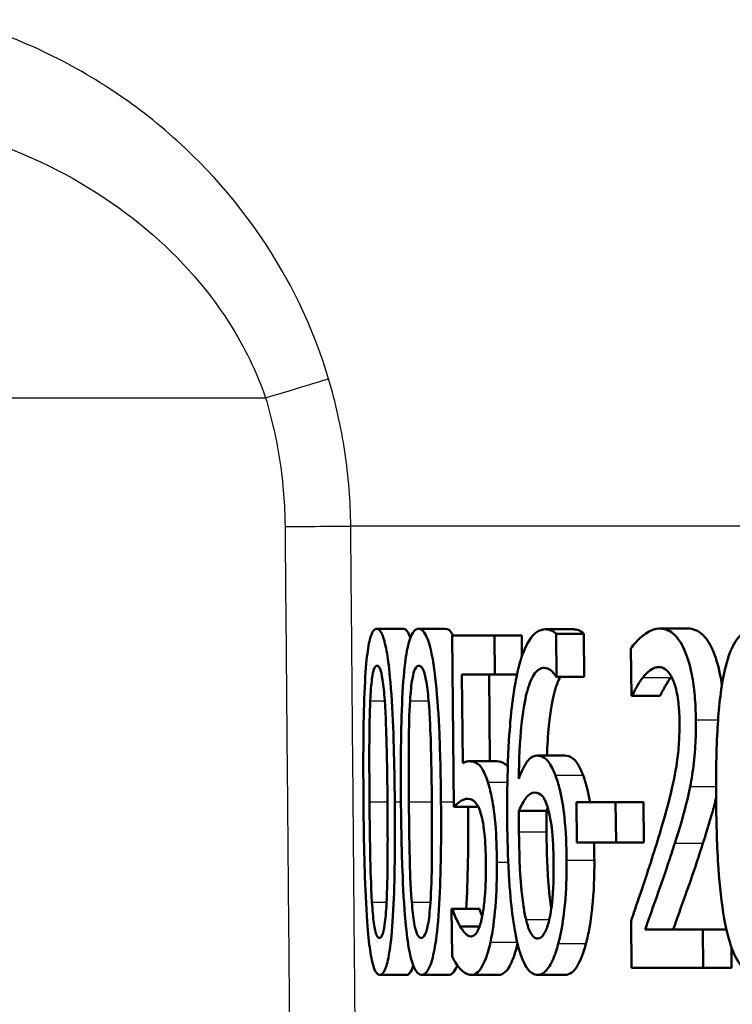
# Model space of a CAD drawing. Header units: millimetres. Extents: x 100 to 2000, y 93 to 4058.
# Tile 9 of 19: x 754.35 to 759.71, y 1491.3 to 1498.7. Entities that reach past the tile are written whole.
import ezdxf

# ---------------------------------------------------------------- set-up
doc = ezdxf.new("R2010")
doc.units = ezdxf.units.MM
doc.header["$LTSCALE"] = 10
doc.layers.add('Visible Edges(ISO)', color=7, linetype='Continuous', lineweight=50)
doc.layers.add('Visible Tangent Edges(ISO)', color=7, linetype='Continuous', lineweight=25)

msp = doc.modelspace()

# ---------------------------------------------------------------- linework, layer by layer
at = {"layer": 'Visible Edges(ISO)'}
for p, q in [((757.0376, 1494.1199), (757.2398, 1494.1199)), ((757.3523, 1494.1199), (757.5558, 1494.1199)), ((757.605, 1494.0693), (757.9228, 1494.0693)), ((757.605, 1494.0693), (757.6165, 1492.7808)), ((757.9254, 1493.7755), (757.9228, 1494.0693)), ((757.9228, 1494.0693), (758.1288, 1494.0693)), ((758.1288, 1494.0693), (758.1302, 1493.914)), ((758.3065, 1494.1159), (758.5143, 1494.1159)), ((758.3905, 1493.7593), (758.3875, 1494.0814)), ((758.3875, 1494.0814), (758.5957, 1494.0814)), ((758.5957, 1494.0814), (758.5986, 1493.7593)), ((759.1655, 1494.1219), (759.3773, 1494.1219)), ((758.9497, 1493.972), (758.953, 1493.6154)), ((757.6844, 1493.109), (757.6785, 1493.7755)), ((757.9254, 1493.7755), (757.6785, 1493.7755)), ((757.8834, 1493.7755), (757.8893, 1493.1231)), ((757.9254, 1493.7755), (758.0928, 1493.7755)), ((758.3905, 1493.7593), (758.3864, 1493.7593)), ((758.3905, 1493.7593), (758.5986, 1493.7593)), ((758.959, 1493.6154), (758.953, 1493.6154)), ((758.959, 1493.6154), (759.1698, 1493.6154)), ((757.7356, 1493.1231), (757.9408, 1493.1231)), ((758.2442, 1493.1657), (758.4516, 1493.1657)), ((758.5406, 1492.8152), (758.8345, 1492.8152)), ((758.5406, 1492.8152), (758.5433, 1492.5113)), ((758.8373, 1492.5113), (758.8345, 1492.8152)), ((758.8345, 1492.8152), (759.0447, 1492.8152)), ((759.0447, 1492.8152), (759.0475, 1492.5113)), ((757.6165, 1492.7808), (757.8019, 1492.7808)), ((758.1078, 1492.7504), (758.3147, 1492.7504)), ((758.8373, 1492.5113), (758.5433, 1492.5113)), ((758.8373, 1492.5113), (759.0475, 1492.5113)), ((757.6012, 1492.0129), (757.6064, 1492.0129)), ((757.6012, 1492.0129), (757.6043, 1491.6584)), ((757.6064, 1492.0129), (757.811, 1492.0129)), ((758.9511, 1491.9238), (758.9543, 1491.5693)), ((757.6662, 1491.8792), (757.811, 1491.8792)), ((759.0566, 1491.859), (759.4904, 1491.859)), ((759.4931, 1491.5693), (759.4904, 1491.859)), ((759.4904, 1491.859), (759.6676, 1491.859)), ((759.7049, 1491.7268), (759.7063, 1491.5693)), ((759.4931, 1491.5693), (758.9543, 1491.5693)), ((759.4931, 1491.5693), (759.7063, 1491.5693)), ((757.0606, 1491.5166), (757.2627, 1491.5166)), ((757.3754, 1491.5166), (757.5789, 1491.5166)), ((757.7504, 1491.5166), (757.9556, 1491.5166)), ((758.2485, 1491.5166), (758.4559, 1491.5166))]:
    msp.add_line(p, q, dxfattribs=at)
for points, knots in [([(757.0376, 1494.1199), (757.0281, 1494.1199), (757.0187, 1494.114), (757.0016, 1494.087), (756.9939, 1494.0675), (756.9769, 1494.0013), (756.9688, 1493.9493), (756.9547, 1493.8129), (756.9485, 1493.7192), (756.9363, 1493.3671), (756.9358, 1493.0893), (756.9382, 1492.8172)], [-0.2297019, -0.2297019, -0.2297019, -0.2297019, -0.1976608, -0.1976608, -0.168451, -0.168451, -0.1276183, -0.1276183, -0.0816339, -0.0816339, 0, 0, 0, 0]), ([(757.1736, 1492.8193), (757.1721, 1492.9884), (757.1689, 1493.1658), (757.158, 1493.4632), (757.1511, 1493.5978), (757.1323, 1493.8187), (757.1234, 1493.8854), (757.1058, 1493.9909), (757.0949, 1494.0353), (757.0681, 1494.1049), (757.0526, 1494.1199), (757.0376, 1494.1199)], [-0.1301869, -0.1301869, -0.1301869, -0.1301869, -0.0997619, -0.0997619, -0.0759506, -0.0759506, -0.0557659, -0.0557659, -0.0309595, -0.0309595, 0, 0, 0, 0]), ([(757.3523, 1494.1199), (757.3401, 1494.1199), (757.3281, 1494.1141), (757.3061, 1494.0873), (757.2961, 1494.0678), (757.274, 1494.002), (757.2633, 1493.9502), (757.2445, 1493.8133), (757.2363, 1493.7197), (757.2193, 1493.3691), (757.2177, 1493.0903), (757.2201, 1492.8172)], [-0.2273611, -0.2273611, -0.2273611, -0.2273611, -0.1959595, -0.1959595, -0.167356, -0.167356, -0.127294, -0.127294, -0.0819353, -0.0819353, 0, 0, 0, 0]), ([(757.2398, 1494.1199), (757.2547, 1494.1199), (757.2701, 1494.1053), (757.2869, 1494.0625), (757.2888, 1494.0571), (757.2908, 1494.0512)], [0, 0, 0, 0, 0.03060119, 0.03060119, 0.03472457, 0.03472457, 0.03472457, 0.03472457]), ([(757.5212, 1492.8193), (757.5197, 1492.9878), (757.5162, 1493.1645), (757.5033, 1493.461), (757.4949, 1493.5952), (757.4721, 1493.8148), (757.461, 1493.8827), (757.4389, 1493.9898), (757.4253, 1494.0345), (757.3913, 1494.1048), (757.3716, 1494.1199), (757.3523, 1494.1199)], [-0.1329416, -0.1329416, -0.1329416, -0.1329416, -0.1015755, -0.1015755, -0.0769811, -0.0769811, -0.0563199, -0.0563199, -0.0313076, -0.0313076, 0, 0, 0, 0]), ([(758.3065, 1494.1159), (758.2693, 1494.1159), (758.2329, 1494.0982), (758.1628, 1494.0065), (758.1357, 1493.9366), (758.1028, 1493.8237), (758.0909, 1493.771), (758.0805, 1493.7127)], [-0.08071298, -0.08071298, -0.08071298, -0.08071298, -0.05220625, -0.05220625, -0.02169326, -0.02169326, 0, 0, 0, 0]), ([(758.3875, 1494.0814), (758.3793, 1494.0908), (758.3611, 1494.1085), (758.3205, 1494.1153), (758.3135, 1494.1159), (758.3065, 1494.1159)], [-0.04474916, -0.04474916, -0.04474916, -0.04474916, -0.00770335, -0.00770335, 0, 0, 0, 0]), ([(758.5143, 1494.1159), (758.5277, 1494.1159), (758.5414, 1494.1139), (758.565, 1494.1057), (758.5804, 1494.0988), (758.5957, 1494.0814)], [0, 0, 0, 0, 0.01480014, 0.01480014, 0.02581261, 0.02581261, 0.02581261, 0.02581261]), ([(759.1655, 1494.1219), (759.0919, 1494.1219), (759.0246, 1494.0594), (758.9739, 1494.0046), (758.9612, 1493.9892), (758.9497, 1493.972)], [-0.05127185, -0.05127185, -0.05127185, -0.05127185, -0.01224463, -0.01224463, 0, 0, 0, 0]), ([(759.4378, 1493.4351), (759.4372, 1493.4968), (759.4346, 1493.5584), (759.4241, 1493.6737), (759.4169, 1493.7266), (759.3904, 1493.8597), (759.3696, 1493.9191), (759.3257, 1494.0186), (759.2967, 1494.0586), (759.233, 1494.1116), (759.1988, 1494.1219), (759.1655, 1494.1219)], [-0.1034251, -0.1034251, -0.1034251, -0.1034251, -0.090608, -0.090608, -0.0787607, -0.0787607, -0.0589395, -0.0589395, -0.0304035, -0.0304035, 0, 0, 0, 0]), ([(759.3773, 1494.1219), (759.4157, 1494.1219), (759.4555, 1494.1082), (759.5223, 1494.0413), (759.5496, 1493.998), (759.5916, 1493.8924), (759.6104, 1493.8312), (759.6281, 1493.7317), (759.631, 1493.7132), (759.6336, 1493.6944)], [0, 0, 0, 0, 0.03498879, 0.03498879, 0.06241363, 0.06241363, 0.08309244, 0.08309244, 0.08770782, 0.08770782, 0.08770782, 0.08770782]), ([(759.8872, 1494.1199), (759.8537, 1494.1199), (759.8203, 1494.1099), (759.7589, 1494.0605), (759.7317, 1494.0235), (759.6771, 1493.904), (759.658, 1493.8263), (759.6211, 1493.6373), (759.6076, 1493.4898), (759.5904, 1493.1769), (759.5885, 1492.9918), (759.5901, 1492.8172)], [-0.1533658, -0.1533658, -0.1533658, -0.1533658, -0.1349126, -0.1349126, -0.117459, -0.117459, -0.0952159, -0.0952159, -0.0523708, -0.0523708, 0, 0, 0, 0]), ([(756.989, 1493.579), (756.9905, 1493.611), (756.9924, 1493.6423), (756.9968, 1493.6976), (756.9993, 1493.7221), (757.0072, 1493.7813), (757.0125, 1493.8018), (757.024, 1493.8347), (757.032, 1493.8423), (757.0401, 1493.8423)], [-0.03909306, -0.03909306, -0.03909306, -0.03909306, -0.03260064, -0.03260064, -0.02674294, -0.02674294, -0.01665849, -0.01665849, 0, 0, 0, 0]), ([(757.0401, 1493.8423), (757.0446, 1493.8423), (757.0491, 1493.84), (757.0578, 1493.8292), (757.0618, 1493.8214), (757.0694, 1493.7997), (757.0755, 1493.779), (757.0887, 1493.6924), (757.0939, 1493.6391), (757.0978, 1493.583)], [-0.07563204, -0.07563204, -0.07563204, -0.07563204, -0.05474211, -0.05474211, -0.03590897, -0.03590897, -0.01813724, -0.01813724, 0, 0, 0, 0]), ([(757.2884, 1493.579), (757.2904, 1493.6108), (757.2929, 1493.6419), (757.2987, 1493.697), (757.3019, 1493.7214), (757.3124, 1493.781), (757.3192, 1493.8016), (757.334, 1493.8347), (757.3443, 1493.8423), (757.3547, 1493.8423)], [-0.0390286, -0.0390286, -0.0390286, -0.0390286, -0.03265223, -0.03265223, -0.0268904, -0.0268904, -0.01682142, -0.01682142, 0, 0, 0, 0]), ([(757.3547, 1493.8423), (757.3605, 1493.8423), (757.3663, 1493.84), (757.3772, 1493.8293), (757.3824, 1493.8215), (757.392, 1493.7998), (757.3997, 1493.779), (757.4163, 1493.6924), (757.4227, 1493.6391), (757.4276, 1493.583)], [-0.07582166, -0.07582166, -0.07582166, -0.07582166, -0.05490624, -0.05490624, -0.03605612, -0.03605612, -0.01817029, -0.01817029, 0, 0, 0, 0]), ([(758.1056, 1492.9915), (758.1076, 1493.1302), (758.1135, 1493.2735), (758.1384, 1493.5136), (758.1528, 1493.5858), (758.1803, 1493.6939), (758.198, 1493.7404), (758.2429, 1493.8108), (758.2694, 1493.8261), (758.2967, 1493.8261)], [-0.09982403, -0.09982403, -0.09982403, -0.09982403, -0.0764295, -0.0764295, -0.05585639, -0.05585639, -0.03030662, -0.03030662, 0, 0, 0, 0]), ([(758.2967, 1493.8261), (758.3332, 1493.8261), (758.3579, 1493.7978), (758.3765, 1493.7749), (758.3817, 1493.7677), (758.3864, 1493.7593)], [-0.02127018, -0.02127018, -0.02127018, -0.02127018, -0.00561081, -0.00561081, 0, 0, 0, 0]), ([(759.0392, 1493.7532), (759.0589, 1493.7778), (759.0932, 1493.8151), (759.1411, 1493.8307), (759.1504, 1493.8322), (759.1598, 1493.8322)], [-0.04450841, -0.04450841, -0.04450841, -0.04450841, -0.00856936, -0.00856936, 0, 0, 0, 0]), ([(759.1598, 1493.8322), (759.1755, 1493.8322), (759.1913, 1493.8277), (759.2209, 1493.8073), (759.2347, 1493.7925), (759.2547, 1493.7596), (759.2615, 1493.7462), (759.2679, 1493.7309)], [-0.03486646, -0.03486646, -0.03486646, -0.03486646, -0.02038596, -0.02038596, -0.00727084, -0.00727084, 0, 0, 0, 0]), ([(758.0805, 1493.7127), (758.0643, 1493.6216), (758.0518, 1493.5221), (758.0367, 1493.3492), (758.0278, 1493.2304), (758.019, 1492.9289), (758.0182, 1492.7975), (758.0194, 1492.6673)], [-0.1740658, -0.1740658, -0.1740658, -0.1740658, -0.091492, -0.091492, -0.0390523, -0.0390523, 0, 0, 0, 0]), ([(758.418, 1493.7593), (758.4007, 1493.728), (758.3855, 1493.686), (758.3594, 1493.5839), (758.3444, 1493.5085), (758.3254, 1493.3187), (758.3205, 1493.2428), (758.3172, 1493.1657)], [0.03363797, 0.03363797, 0.03363797, 0.03363797, 0.05590946, 0.05590946, 0.07719874, 0.07719874, 0.09001635, 0.09001635, 0.09001635, 0.09001635]), ([(758.959, 1493.6154), (758.9681, 1493.635), (758.9921, 1493.6863), (759.025, 1493.7353), (759.032, 1493.7447), (759.0392, 1493.7532)], [-0.03463218, -0.03463218, -0.03463218, -0.03463218, -0.00722311, -0.00722311, 0, 0, 0, 0]), ([(759.2503, 1493.7532), (759.2359, 1493.736), (759.2221, 1493.7156), (759.2004, 1493.6767), (759.1829, 1493.6435), (759.1698, 1493.6154)], [0, 0, 0, 0, 0.01452589, 0.01452589, 0.02376151, 0.02376151, 0.02376151, 0.02376151]), ([(759.2679, 1493.7309), (759.2791, 1493.7043), (759.2883, 1493.6722), (759.3054, 1493.5856), (759.3096, 1493.538), (759.3136, 1493.4768), (759.3145, 1493.4468), (759.3148, 1493.4169)], [-0.02578896, -0.02578896, -0.02578896, -0.02578896, -0.01862836, -0.01862836, -0.00896227, -0.00896227, 0, 0, 0, 0]), ([(756.9837, 1492.8172), (756.9815, 1493.0655), (756.9821, 1493.2132), (756.9829, 1493.3713), (756.9845, 1493.4833), (756.989, 1493.579)], [-0.04785026, -0.04785026, -0.04785026, -0.04785026, -0.03091117, -0.03091117, 0, 0, 0, 0]), ([(757.0978, 1493.583), (757.1063, 1493.4622), (757.1101, 1493.3285), (757.1154, 1493.1216), (757.1175, 1492.9641), (757.1188, 1492.8193)], [-0.06228831, -0.06228831, -0.06228831, -0.06228831, -0.04346907, -0.04346907, 0, 0, 0, 0]), ([(757.2795, 1492.8172), (757.2773, 1493.066), (757.2785, 1493.2143), (757.2799, 1493.3726), (757.2824, 1493.4838), (757.2884, 1493.579)], [-0.04790555, -0.04790555, -0.04790555, -0.04790555, -0.03075578, -0.03075578, 0, 0, 0, 0]), ([(757.4276, 1493.583), (757.4381, 1493.4622), (757.4425, 1493.3284), (757.4487, 1493.1216), (757.4511, 1492.9642), (757.4524, 1492.8193)], [-0.06228208, -0.06228208, -0.06228208, -0.06228208, -0.04347266, -0.04347266, 0, 0, 0, 0]), ([(759.3148, 1493.4169), (759.3153, 1493.3651), (759.3139, 1493.314), (759.3073, 1493.2117), (759.3021, 1493.1618), (759.2852, 1493.0418), (759.2673, 1492.9451), (759.2005, 1492.6961), (759.1743, 1492.6072), (759.1494, 1492.5255)], [-0.1814378, -0.1814378, -0.1814378, -0.1814378, -0.1397601, -0.1397601, -0.0972027, -0.0972027, -0.0339781, -0.0339781, 0, 0, 0, 0]), ([(759.3952, 1492.9347), (759.4062, 1492.99), (759.4152, 1493.0482), (759.4304, 1493.1825), (759.4345, 1493.2469), (759.4378, 1493.3498), (759.4382, 1493.3925), (759.4378, 1493.4351)], [-0.04632189, -0.04632189, -0.04632189, -0.04632189, -0.03109662, -0.03109662, -0.01278678, -0.01278678, 0, 0, 0, 0]), ([(757.7356, 1493.1231), (757.7261, 1493.1231), (757.7154, 1493.1215), (757.6992, 1493.1167), (757.6918, 1493.1134), (757.6844, 1493.109)], [-0.0221156, -0.0221156, -0.0221156, -0.0221156, -0.01027317, -0.01027317, 0, 0, 0, 0]), ([(757.8732, 1492.9671), (757.8589, 1493.0113), (757.8436, 1493.0474), (757.8203, 1493.0824), (757.8045, 1493.1036), (757.7632, 1493.1209), (757.7491, 1493.1231), (757.7356, 1493.1231)], [-0.1404717, -0.1404717, -0.1404717, -0.1404717, -0.0548033, -0.0548033, -0.0182573, -0.0182573, 0, 0, 0, 0]), ([(757.9408, 1493.1231), (757.9612, 1493.1231), (757.9834, 1493.1181), (758.0113, 1493.0974), (758.0176, 1493.0914), (758.0236, 1493.0843)], [0, 0, 0, 0, 0.02743934, 0.02743934, 0.03668625, 0.03668625, 0.03668625, 0.03668625]), ([(758.2442, 1493.1657), (758.2241, 1493.1657), (758.2044, 1493.1576), (758.1636, 1493.1169), (758.146, 1493.0838), (758.1245, 1493.0395), (758.1149, 1493.0165), (758.1056, 1492.9915)], [-0.04212185, -0.04212185, -0.04212185, -0.04212185, -0.02878752, -0.02878752, -0.01343053, -0.01343053, 0, 0, 0, 0]), ([(758.3815, 1493.0178), (758.3654, 1493.0586), (758.348, 1493.0952), (758.3232, 1493.1286), (758.3067, 1493.1492), (758.2675, 1493.1639), (758.2557, 1493.1657), (758.2442, 1493.1657)], [-0.1275873, -0.1275873, -0.1275873, -0.1275873, -0.043921, -0.043921, -0.0130989, -0.0130989, 0, 0, 0, 0]), ([(758.4516, 1493.1657), (758.4716, 1493.1657), (758.4926, 1493.1603), (758.5261, 1493.1351), (758.5375, 1493.122), (758.5638, 1493.0784), (758.5771, 1493.0494), (758.5896, 1493.0178)], [0, 0, 0, 0, 0.02251533, 0.02251533, 0.03763457, 0.03763457, 0.05417302, 0.05417302, 0.05417302, 0.05417302]), ([(757.9416, 1492.3634), (757.9408, 1492.4586), (757.9377, 1492.5594), (757.9218, 1492.7522), (757.91, 1492.8172), (757.8926, 1492.9013), (757.8834, 1492.9364), (757.8732, 1492.9671)], [-0.04834214, -0.04834214, -0.04834214, -0.04834214, -0.03287636, -0.03287636, -0.01559526, -0.01559526, 0, 0, 0, 0]), ([(758.4659, 1492.3796), (758.465, 1492.4873), (758.4603, 1492.5962), (758.4414, 1492.7764), (758.43, 1492.8478), (758.4047, 1492.9515), (758.3936, 1492.9869), (758.3815, 1493.0178)], [-0.07325115, -0.07325115, -0.07325115, -0.07325115, -0.04081715, -0.04081715, -0.01588695, -0.01588695, 0, 0, 0, 0]), ([(758.5896, 1493.0178), (758.6091, 1492.968), (758.6258, 1492.9073), (758.64, 1492.8288), (758.6411, 1492.8223), (758.6423, 1492.8152)], [0, 0, 0, 0, 0.02558478, 0.02558478, 0.02766799, 0.02766799, 0.02766799, 0.02766799]), ([(758.1078, 1492.7504), (758.132, 1492.8089), (758.152, 1492.8372), (758.1844, 1492.8765), (758.2049, 1492.8881), (758.2261, 1492.8881)], [-0.03978476, -0.03978476, -0.03978476, -0.03978476, -0.02413959, -0.02413959, 0, 0, 0, 0]), ([(758.2261, 1492.8881), (758.2491, 1492.8881), (758.2684, 1492.8761), (758.2922, 1492.8534), (758.3044, 1492.8317), (758.3156, 1492.801)], [-0.02731908, -0.02731908, -0.02731908, -0.02731908, -0.01523348, -0.01523348, 0, 0, 0, 0]), ([(759.2793, 1492.5073), (759.3129, 1492.611), (759.3465, 1492.7178), (759.3818, 1492.8687), (759.3887, 1492.9012), (759.3952, 1492.9347)], [-0.05558994, -0.05558994, -0.05558994, -0.05558994, -0.01165738, -0.01165738, 0, 0, 0, 0]), ([(756.9382, 1492.8172), (756.9397, 1492.6474), (756.9425, 1492.4688), (756.9516, 1492.1709), (756.9574, 1492.0361), (756.9727, 1491.8232), (756.9801, 1491.7552), (756.9961, 1491.6455), (757.0057, 1491.6013), (757.0305, 1491.5315), (757.0454, 1491.5166), (757.0606, 1491.5166)], [-0.1424446, -0.1424446, -0.1424446, -0.1424446, -0.1062221, -0.1062221, -0.0780814, -0.0780814, -0.0559799, -0.0559799, -0.0312288, -0.0312288, 0, 0, 0, 0]), ([(757.0021, 1492.0636), (756.9939, 1492.1952), (756.9909, 1492.322), (756.9868, 1492.5169), (756.9849, 1492.6781), (756.9837, 1492.8172)], [-0.05839762, -0.05839762, -0.05839762, -0.05839762, -0.04174964, -0.04174964, 0, 0, 0, 0]), ([(757.0606, 1491.5166), (757.0701, 1491.5166), (757.0796, 1491.5225), (757.0976, 1491.5494), (757.1059, 1491.5689), (757.1248, 1491.6352), (757.1343, 1491.6876), (757.1511, 1491.825), (757.1588, 1491.9199), (757.1745, 1492.2732), (757.176, 1492.5488), (757.1736, 1492.8193)], [-0.2294305, -0.2294305, -0.2294305, -0.2294305, -0.1976255, -0.1976255, -0.168549, -0.168549, -0.1275139, -0.1275139, -0.0811362, -0.0811362, 0, 0, 0, 0]), ([(757.1188, 1492.8193), (757.1209, 1492.5812), (757.1201, 1492.4421), (757.1188, 1492.2687), (757.1166, 1492.1541), (757.1116, 1492.0575)], [-0.05255086, -0.05255086, -0.05255086, -0.05255086, -0.03116451, -0.03116451, 0, 0, 0, 0]), ([(757.2201, 1492.8172), (757.2216, 1492.6479), (757.2249, 1492.4699), (757.236, 1492.1728), (757.2431, 1492.0382), (757.2626, 1491.8241), (757.272, 1491.756), (757.2924, 1491.6464), (757.3048, 1491.6019), (757.3366, 1491.5316), (757.3559, 1491.5166), (757.3754, 1491.5166)], [-0.1409676, -0.1409676, -0.1409676, -0.1409676, -0.1057538, -0.1057538, -0.0783528, -0.0783528, -0.0564787, -0.0564787, -0.031553, -0.031553, 0, 0, 0, 0]), ([(757.3015, 1492.0636), (757.2912, 1492.1952), (757.2877, 1492.322), (757.2828, 1492.5169), (757.2808, 1492.6781), (757.2795, 1492.8172)], [-0.05839992, -0.05839992, -0.05839992, -0.05839992, -0.04175196, -0.04175196, 0, 0, 0, 0]), ([(757.3754, 1491.5166), (757.3876, 1491.5166), (757.3999, 1491.5225), (757.4229, 1491.5498), (757.4336, 1491.5696), (757.4577, 1491.6366), (757.4697, 1491.6893), (757.4909, 1491.8264), (757.5009, 1491.9214), (757.5212, 1492.276), (757.5236, 1492.5501), (757.5212, 1492.8193)], [-0.2332596, -0.2332596, -0.2332596, -0.2332596, -0.2002554, -0.2002554, -0.1701085, -0.1701085, -0.1277855, -0.1277855, -0.0807494, -0.0807494, 0, 0, 0, 0]), ([(757.4524, 1492.8193), (757.4545, 1492.5812), (757.4532, 1492.4421), (757.4511, 1492.2686), (757.4481, 1492.154), (757.4415, 1492.0575)], [-0.05256771, -0.05256771, -0.05256771, -0.05256771, -0.03118167, -0.03118167, 0, 0, 0, 0]), ([(757.6165, 1492.7808), (757.6346, 1492.7993), (757.6582, 1492.8159), (757.6843, 1492.8344), (757.7047, 1492.8415), (757.7256, 1492.8415)], [-0.0369159, -0.0369159, -0.0369159, -0.0369159, -0.02828986, -0.02828986, 0, 0, 0, 0]), ([(757.7256, 1492.8415), (757.7491, 1492.8415), (757.7729, 1492.8286), (757.8026, 1492.7822), (757.8127, 1492.7584), (757.8216, 1492.7261)], [-0.04098545, -0.04098545, -0.04098545, -0.04098545, -0.01489334, -0.01489334, 0, 0, 0, 0]), ([(759.5899, 1492.8491), (759.5807, 1492.8094), (759.5709, 1492.771), (759.5517, 1492.7025), (759.5268, 1492.6156), (759.4915, 1492.5073)], [0.01017672, 0.01017672, 0.01017672, 0.01017672, 0.02468598, 0.02468598, 0.03712968, 0.03712968, 0.03712968, 0.03712968]), ([(759.5901, 1492.8172), (759.5917, 1492.652), (759.5967, 1492.479), (759.6171, 1492.1876), (759.6307, 1492.0557), (759.6706, 1491.8329), (759.691, 1491.7638), (759.7318, 1491.6544), (759.7583, 1491.6077), (759.8271, 1491.5326), (759.8694, 1491.5166), (759.9116, 1491.5166)], [-0.1331004, -0.1331004, -0.1331004, -0.1331004, -0.1040849, -0.1040849, -0.0812126, -0.0812126, -0.0607627, -0.0607627, -0.0343628, -0.0343628, 0, 0, 0, 0]), ([(758.1076, 1492.5923), (758.1074, 1492.6146), (758.1073, 1492.6388), (758.1073, 1492.6789), (758.1075, 1492.6966), (758.1077, 1492.7264), (758.1078, 1492.7384), (758.1078, 1492.7504)], [-0.01563156, -0.01563156, -0.01563156, -0.01563156, -0.00893965, -0.00893965, -0.0036009, -0.0036009, 0, 0, 0, 0]), ([(758.3147, 1492.7504), (758.3145, 1492.7268), (758.3144, 1492.7031), (758.3142, 1492.6704), (758.314, 1492.6416), (758.3145, 1492.5923)], [0, 0, 0, 0, 0.007095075, 0.007095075, 0.009826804, 0.009826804, 0.009826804, 0.009826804]), ([(758.3156, 1492.801), (758.3239, 1492.7774), (758.3315, 1492.7506), (758.3458, 1492.6843), (758.3507, 1492.6502), (758.363, 1492.547), (758.3669, 1492.457), (758.3677, 1492.3654)], [-0.04491466, -0.04491466, -0.04491466, -0.04491466, -0.03693133, -0.03693133, -0.02747778, -0.02747778, 0, 0, 0, 0]), ([(757.8216, 1492.7261), (757.8274, 1492.7065), (757.8326, 1492.6842), (757.8432, 1492.6261), (757.8468, 1492.5955), (757.8552, 1492.5145), (757.858, 1492.4404), (757.8586, 1492.3654)], [-0.03464365, -0.03464365, -0.03464365, -0.03464365, -0.02937599, -0.02937599, -0.0224748, -0.0224748, 0, 0, 0, 0]), ([(758.0194, 1492.6673), (758.0205, 1492.5388), (758.0238, 1492.4054), (758.0384, 1492.1398), (758.0484, 1492.0459), (758.0677, 1491.8917), (758.0813, 1491.8112), (758.0988, 1491.7435)], [-0.0714916, -0.0714916, -0.0714916, -0.0714916, -0.05105607, -0.05105607, -0.02856781, -0.02856781, 0, 0, 0, 0]), ([(758.1609, 1491.9319), (758.1531, 1491.962), (758.1466, 1491.9973), (758.1332, 1492.0874), (758.1276, 1492.1432), (758.1135, 1492.2951), (758.109, 1492.4455), (758.1076, 1492.5923)], [-0.06291805, -0.06291805, -0.06291805, -0.06291805, -0.05524939, -0.05524939, -0.04405224, -0.04405224, 0, 0, 0, 0]), ([(758.3145, 1492.5923), (758.3158, 1492.4466), (758.3203, 1492.2974), (758.3343, 1492.1449), (758.3399, 1492.0889), (758.3491, 1492.0279), (758.35, 1492.0216), (758.3511, 1492.0153)], [0, 0, 0, 0, 0.04373149, 0.04373149, 0.05532133, 0.05532133, 0.0566711, 0.0566711, 0.0566711, 0.0566711]), ([(759.1494, 1492.5255), (759.1045, 1492.3781), (759.0595, 1492.2422), (758.9827, 1492.0163), (758.9669, 1491.9699), (758.9511, 1491.9238)], [-0.1007379, -0.1007379, -0.1007379, -0.1007379, -0.020752, -0.020752, 0, 0, 0, 0]), ([(759.0566, 1491.859), (759.0802, 1491.9255), (759.1072, 1492.0025), (759.1623, 1492.1587), (759.1956, 1492.2527), (759.2453, 1492.4015), (759.2624, 1492.454), (759.2793, 1492.5073)], [-0.09766217, -0.09766217, -0.09766217, -0.09766217, -0.06425068, -0.06425068, -0.02225568, -0.02225568, 0, 0, 0, 0]), ([(759.4915, 1492.5073), (759.4614, 1492.4123), (759.4301, 1492.3192), (759.3855, 1492.1909), (759.3734, 1492.1569), (759.3305, 1492.0362), (759.2966, 1491.9399), (759.2678, 1491.859)], [0, 0, 0, 0, 0.03970929, 0.03970929, 0.05666606, 0.05666606, 0.09974612, 0.09974612, 0.09974612, 0.09974612]), ([(757.8586, 1492.3654), (757.8591, 1492.3114), (757.8587, 1492.2563), (757.8556, 1492.1736), (757.8532, 1492.1247), (757.8436, 1492.0297), (757.8383, 1491.9923), (757.8318, 1491.9582)], [-0.06393969, -0.06393969, -0.06393969, -0.06393969, -0.0315425, -0.0315425, -0.01345898, -0.01345898, 0, 0, 0, 0]), ([(758.3677, 1492.3654), (758.3687, 1492.2626), (758.3662, 1492.1531), (758.3496, 1491.9953), (758.3409, 1491.9497), (758.3209, 1491.8749), (758.3091, 1491.845), (758.2801, 1491.8), (758.2634, 1491.7901), (758.2466, 1491.7901)], [-0.07468789, -0.07468789, -0.07468789, -0.07468789, -0.05108298, -0.05108298, -0.03552096, -0.03552096, -0.01911228, -0.01911228, 0, 0, 0, 0]), ([(758.4034, 1491.7516), (758.4194, 1491.81), (758.4321, 1491.8778), (758.4495, 1492.0088), (758.4591, 1492.0931), (758.4657, 1492.2658), (758.4665, 1492.3226), (758.4659, 1492.3796)], [-0.09916084, -0.09916084, -0.09916084, -0.09916084, -0.05253102, -0.05253102, -0.01710158, -0.01710158, 0, 0, 0, 0]), ([(758.6744, 1492.3796), (758.6755, 1492.2579), (758.6709, 1492.1392), (758.6552, 1491.9887), (758.6485, 1491.9322), (758.6306, 1491.8292), (758.6217, 1491.7885), (758.6116, 1491.7516)], [0, 0, 0, 0, 0.03651221, 0.03651221, 0.04864937, 0.04864937, 0.05773725, 0.05773725, 0.05773725, 0.05773725]), ([(757.8929, 1491.7617), (757.9105, 1491.843), (757.9225, 1491.9349), (757.9393, 1492.1363), (757.9427, 1492.2486), (757.9416, 1492.3634)], [-0.06473716, -0.06473716, -0.06473716, -0.06473716, -0.03444034, -0.03444034, 0, 0, 0, 0]), ([(757.0581, 1491.7941), (757.0534, 1491.7941), (757.0486, 1491.7967), (757.0398, 1491.8084), (757.0358, 1491.8169), (757.0288, 1491.8387), (757.0228, 1491.8602), (757.0102, 1491.9518), (757.0056, 1492.006), (757.0021, 1492.0636)], [-0.08798752, -0.08798752, -0.08798752, -0.08798752, -0.06132944, -0.06132944, -0.03740527, -0.03740527, -0.01846486, -0.01846486, 0, 0, 0, 0]), ([(757.1116, 1492.0575), (757.11, 1492.0256), (757.1079, 1491.9945), (757.1031, 1491.9392), (757.1005, 1491.9148), (757.0919, 1491.8558), (757.0863, 1491.835), (757.0743, 1491.8019), (757.0662, 1491.7941), (757.0581, 1491.7941)], [-0.03932472, -0.03932472, -0.03932472, -0.03932472, -0.03273054, -0.03273054, -0.02677018, -0.02677018, -0.01652359, -0.01652359, 0, 0, 0, 0]), ([(757.3729, 1491.7941), (757.3669, 1491.7941), (757.3608, 1491.7967), (757.3495, 1491.8084), (757.3443, 1491.8168), (757.3355, 1491.8386), (757.3278, 1491.8602), (757.3117, 1491.9518), (757.3059, 1492.006), (757.3015, 1492.0636)], [-0.0882854, -0.0882854, -0.0882854, -0.0882854, -0.06153364, -0.06153364, -0.03753847, -0.03753847, -0.01848375, -0.01848375, 0, 0, 0, 0]), ([(757.4415, 1492.0575), (757.4394, 1492.0258), (757.4368, 1491.9948), (757.4306, 1491.9399), (757.4272, 1491.9156), (757.4162, 1491.856), (757.409, 1491.8352), (757.3936, 1491.8019), (757.3832, 1491.7941), (757.3729, 1491.7941)], [-0.0391249, -0.0391249, -0.0391249, -0.0391249, -0.03270107, -0.03270107, -0.02688517, -0.02688517, -0.01669497, -0.01669497, 0, 0, 0, 0]), ([(757.6662, 1491.8792), (757.6488, 1491.9082), (757.6374, 1491.9331), (757.6221, 1491.9679), (757.613, 1491.9908), (757.6064, 1492.0129)], [-0.02001561, -0.02001561, -0.02001561, -0.02001561, -0.01138252, -0.01138252, 0, 0, 0, 0]), ([(757.8318, 1491.9582), (757.8246, 1491.9216), (757.8162, 1491.8911), (757.7953, 1491.8403), (757.784, 1491.8264), (757.767, 1491.8104), (757.7582, 1491.8063), (757.7492, 1491.8063)], [-0.03296514, -0.03296514, -0.03296514, -0.03296514, -0.02327463, -0.02327463, -0.01202632, -0.01202632, 0, 0, 0, 0]), ([(758.2466, 1491.7901), (758.2379, 1491.7901), (758.2293, 1491.7932), (758.2141, 1491.8051), (758.2053, 1491.8143), (758.1832, 1491.8531), (758.1712, 1491.8903), (758.1609, 1491.9319)], [-0.04078037, -0.04078037, -0.04078037, -0.04078037, -0.02763675, -0.02763675, -0.01707028, -0.01707028, 0, 0, 0, 0]), ([(757.7492, 1491.8063), (757.7261, 1491.8063), (757.7103, 1491.8201), (757.6843, 1491.8523), (757.6751, 1491.8654), (757.6662, 1491.8792)], [-0.03678904, -0.03678904, -0.03678904, -0.03678904, -0.01293206, -0.01293206, 0, 0, 0, 0]), ([(757.7504, 1491.5166), (757.7666, 1491.5166), (757.7828, 1491.5231), (757.8091, 1491.5478), (757.8243, 1491.5656), (757.861, 1491.6422), (757.8783, 1491.6944), (757.8929, 1491.7617)], [-0.09365657, -0.09365657, -0.09365657, -0.09365657, -0.05370103, -0.05370103, -0.02790607, -0.02790607, 0, 0, 0, 0]), ([(758.0966, 1491.7522), (758.0827, 1491.6906), (758.0664, 1491.6421), (758.0303, 1491.5662), (758.0146, 1491.5479), (757.9882, 1491.5231), (757.9719, 1491.5166), (757.9556, 1491.5166)], [0.00132816, 0.00132816, 0.00132816, 0.00132816, 0.02741646, 0.02741646, 0.05391254, 0.05391254, 0.09523222, 0.09523222, 0.09523222, 0.09523222]), ([(758.0988, 1491.7435), (758.1133, 1491.6861), (758.1296, 1491.6388), (758.1668, 1491.5655), (758.187, 1491.5415), (758.2213, 1491.5203), (758.2349, 1491.5166), (758.2485, 1491.5166)], [-0.06352631, -0.06352631, -0.06352631, -0.06352631, -0.03966536, -0.03966536, -0.01546376, -0.01546376, 0, 0, 0, 0]), ([(758.2485, 1491.5166), (758.2711, 1491.5166), (758.2936, 1491.5273), (758.3358, 1491.5753), (758.3551, 1491.6101), (758.3841, 1491.6854), (758.3942, 1491.717), (758.4034, 1491.7516)], [-0.06612013, -0.06612013, -0.06612013, -0.06612013, -0.03955669, -0.03955669, -0.01469985, -0.01469985, 0, 0, 0, 0]), ([(758.6116, 1491.7516), (758.5937, 1491.6851), (758.5733, 1491.6309), (758.5357, 1491.5656), (758.5207, 1491.5471), (758.4888, 1491.5222), (758.4724, 1491.5166), (758.4559, 1491.5166)], [0, 0, 0, 0, 0.02825404, 0.02825404, 0.04623598, 0.04623598, 0.06480489, 0.06480489, 0.06480489, 0.06480489]), ([(757.6043, 1491.6584), (757.6263, 1491.6088), (757.6503, 1491.577), (757.6967, 1491.5297), (757.7232, 1491.5166), (757.7504, 1491.5166)], [-0.0656681, -0.0656681, -0.0656681, -0.0656681, -0.03657044, -0.03657044, 0, 0, 0, 0]), ([(757.3128, 1491.5853), (757.3052, 1491.5613), (757.2972, 1491.5444), (757.2804, 1491.5216), (757.2715, 1491.5166), (757.2627, 1491.5166)], [0.16457915, 0.16457915, 0.16457915, 0.16457915, 0.18614956, 0.18614956, 0.20909426, 0.20909426, 0.20909426, 0.20909426]), ([(757.6439, 1491.5882), (757.6427, 1491.585), (757.6415, 1491.582), (757.6307, 1491.557), (757.6208, 1491.5415), (757.6002, 1491.521), (757.5895, 1491.5166), (757.5789, 1491.5166)], [0.15762744, 0.15762744, 0.15762744, 0.15762744, 0.16007365, 0.16007365, 0.17852486, 0.17852486, 0.19773584, 0.19773584, 0.19773584, 0.19773584])]:
    msp.add_open_spline(points, degree=3, knots=knots, dxfattribs=at)
for points in [[(757.5558, 1494.1199), (757.5746, 1494.1199), (757.5938, 1494.1057), (757.6122, 1494.0693)], [(759.2548, 1493.7587), (759.2533, 1493.7569), (759.2518, 1493.7551), (759.2503, 1493.7532)], [(757.7258, 1492.7808), (757.7278, 1492.4936), (757.7239, 1492.2252), (757.7101, 1492.0129)], [(758.3246, 1492.7732), (758.3213, 1492.7661), (758.318, 1492.7584), (758.3147, 1492.7504)], [(758.6712, 1492.5113), (758.673, 1492.4676), (758.674, 1492.4235), (758.6744, 1492.3796)], [(757.811, 1492.0129), (757.8167, 1491.994), (757.8242, 1491.9746), (757.8316, 1491.957)]]:
    msp.add_open_spline(points, degree=3, dxfattribs=at)
at = {"layer": 'Visible Tangent Edges(ISO)'}
for p, q in [((738.1663, 1495.8578), (756.2021, 1495.8578)), ((850.0683, 1494.8927), (756.8427, 1494.8927)), ((759.0392, 1493.7532), (759.2503, 1493.7532)), ((756.989, 1493.579), (757.0981, 1493.579)), ((757.2884, 1493.579), (757.4279, 1493.579)), ((759.4378, 1493.4351), (759.6053, 1493.4351)), ((757.8732, 1492.9671), (758.0206, 1492.9671)), ((758.3815, 1493.0178), (758.5896, 1493.0178)), ((759.3952, 1492.9347), (759.5896, 1492.9347)), ((756.9837, 1492.8172), (757.1188, 1492.8172)), ((757.1736, 1492.8193), (757.2201, 1492.8193)), ((757.2795, 1492.8172), (757.4524, 1492.8172)), ((757.5212, 1492.8193), (757.6162, 1492.8193)), ((758.1076, 1492.5923), (758.3145, 1492.5923)), ((759.2793, 1492.5073), (759.4915, 1492.5073)), ((758.4659, 1492.3796), (758.6744, 1492.3796)), ((757.9416, 1492.3634), (758.0267, 1492.3634)), ((757.0021, 1492.0636), (757.1119, 1492.0636)), ((757.3015, 1492.0636), (757.442, 1492.0636)), ((758.1609, 1491.9319), (758.3358, 1491.9319)), ((757.8929, 1491.7617), (758.0943, 1491.7617)), ((758.4034, 1491.7516), (758.6116, 1491.7516))]:
    msp.add_line(p, q, dxfattribs=at)
for centre, major_axis, ratio, start_param, end_param in [((756.1978, 1495.8578), (0.479, 0.1433), 0.002501, 4.72075, 6.215231), ((756.344, 1494.8883), (0.5, 0.0044), 0.000076, 4.721115, 6.212031)]:
    msp.add_ellipse(centre, major_axis=major_axis, ratio=ratio, start_param=start_param, end_param=end_param, dxfattribs=at)
for points, knots in [([(756.6757, 1496.0006), (756.5985, 1496.259), (756.4926, 1496.5109), (756.1595, 1497.1195), (755.8967, 1497.4528), (755.2821, 1498.0316), (754.9248, 1498.2748), (754.3282, 1498.5574), (754.114, 1498.6384), (753.8926, 1498.7014)], [0, 0, 0, 0, 0.0707833, 0.0707833, 0.1840365, 0.1840365, 0.3036037, 0.3036037, 0.3659372, 0.3659372, 0.3659372, 0.3659372]), ([(753.7587, 1497.896), (753.9528, 1497.8486), (754.1407, 1497.7876), (754.6642, 1497.5746), (754.978, 1497.3912), (755.518, 1496.9544), (755.7491, 1496.7028), (756.0415, 1496.2432), (756.1345, 1496.0529), (756.2021, 1495.8578)], [-0.3659372, -0.3659372, -0.3659372, -0.3659372, -0.3036037, -0.3036037, -0.1840365, -0.1840365, -0.0707833, -0.0707833, 0, 0, 0, 0]), ([(756.8427, 1494.8927), (756.8411, 1495.0794), (756.8262, 1495.267), (756.7703, 1495.6381), (756.7292, 1495.8217), (756.6757, 1496.0006)], [0, 0, 0, 0, 0.04902117, 0.04902117, 0.09804235, 0.09804235, 0.09804235, 0.09804235]), ([(756.2021, 1495.8578), (756.2489, 1495.7012), (756.2849, 1495.5406), (756.3339, 1495.2158), (756.3469, 1495.0517), (756.3483, 1494.8883)], [-0.09804235, -0.09804235, -0.09804235, -0.09804235, -0.04902117, -0.04902117, 0, 0, 0, 0]), ([(756.3483, 1494.8883), (756.3539, 1494.2481), (756.3595, 1493.6079), (756.3708, 1492.3275), (756.3764, 1491.6872), (756.382, 1491.047)], [0, 0, 0, 0, 0.192071, 0.192071, 0.3841419, 0.3841419, 0.3841419, 0.3841419]), ([(756.8763, 1491.0514), (756.8707, 1491.6916), (756.8651, 1492.3318), (756.8539, 1493.6122), (756.8483, 1494.2525), (756.8427, 1494.8927)], [-0.3841419, -0.3841419, -0.3841419, -0.3841419, -0.192071, -0.192071, 0, 0, 0, 0])]:
    msp.add_open_spline(points, degree=3, knots=knots, dxfattribs=at)

doc.saveas('drawing.dxf')
